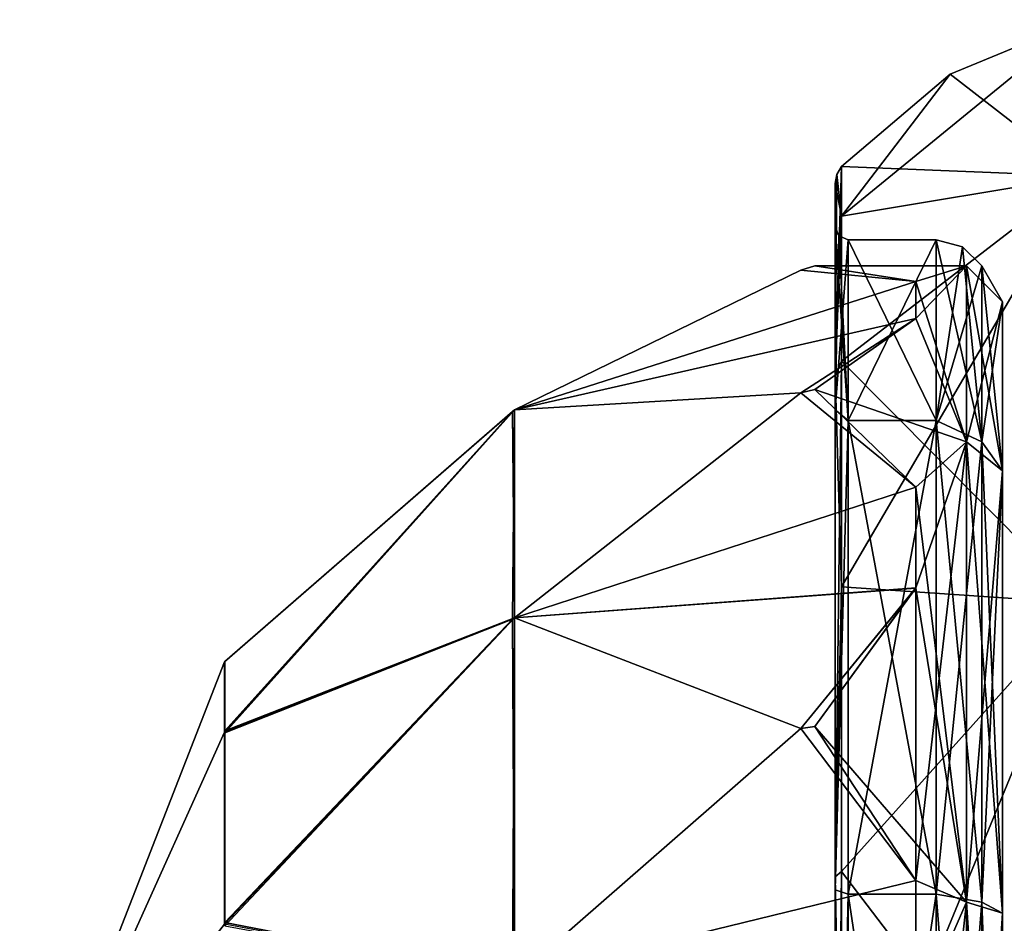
# Model space of a CAD drawing. Header units: millimetres. Extents: x -129 to 0, y -129 to 137.
# Tile 34 of 59: x -120.2 to -112.71, y 42.57 to 49.44. Entities that reach past the tile are written whole.
import ezdxf

# ---------------------------------------------------------------- set-up
doc = ezdxf.new("R2010")
doc.units = ezdxf.units.MM
doc.header["$LTSCALE"] = 65.185185
for name, color, linetype in [('212', 7, 'CONTINUOUS'), ('213', 7, 'CONTINUOUS'), ('214', 7, 'CONTINUOUS'), ('218', 7, 'CONTINUOUS'), ('219', 7, 'CONTINUOUS'), ('224', 7, 'CONTINUOUS'), ('225', 7, 'CONTINUOUS'), ('226', 7, 'CONTINUOUS'), ('227', 7, 'CONTINUOUS'), ('228', 7, 'CONTINUOUS'), ('229', 7, 'CONTINUOUS'), ('240', 7, 'CONTINUOUS'), ('241', 7, 'CONTINUOUS'), ('242', 7, 'CONTINUOUS'), ('243', 7, 'CONTINUOUS'), ('244', 7, 'CONTINUOUS'), ('245', 7, 'CONTINUOUS'), ('258', 7, 'CONTINUOUS'), ('260', 7, 'CONTINUOUS'), ('261', 7, 'CONTINUOUS'), ('262', 7, 'CONTINUOUS'), ('263', 7, 'CONTINUOUS'), ('264', 7, 'CONTINUOUS'), ('272', 7, 'CONTINUOUS'), ('273', 7, 'CONTINUOUS'), ('274', 7, 'CONTINUOUS'), ('275', 7, 'CONTINUOUS'), ('276', 7, 'CONTINUOUS'), ('277', 7, 'CONTINUOUS'), ('278', 7, 'CONTINUOUS'), ('279', 7, 'CONTINUOUS'), ('280', 7, 'CONTINUOUS'), ('283', 7, 'CONTINUOUS'), ('298', 7, 'CONTINUOUS'), ('299', 7, 'CONTINUOUS'), ('300', 7, 'CONTINUOUS'), ('301', 7, 'CONTINUOUS'), ('302', 7, 'CONTINUOUS'), ('303', 7, 'CONTINUOUS'), ('331', 7, 'CONTINUOUS'), ('332', 7, 'CONTINUOUS')]:
    doc.layers.add(name, color=color, linetype=linetype)

msp = doc.modelspace()

# ---------------------------------------------------------------- linework, layer by layer
at = {"layer": '212', "linetype": 'CONTINUOUS'}
for points in [[(-113.9, 46.3949, 4.232), (-113.9, 47.77), (-113.2309, 46.3949, 4.2321), (-113.9, 46.3949, 4.232)], [(-113.2309, 46.3949, 4.2321), (-113.9, 47.77), (-113.2309, 47.77), (-113.2309, 46.3949, 4.2321)], [(-113.9, 42.7949, 6.8476), (-113.9, 46.3949, 4.232), (-113.2309, 42.7949, 6.8476), (-113.9, 42.7949, 6.8476)], [(-113.2309, 42.7949, 6.8476), (-113.9, 46.3949, 4.232), (-113.2309, 46.3949, 4.2321), (-113.2309, 42.7949, 6.8476)], [(-113.9, 38.3451, 6.8476), (-113.9, 42.7949, 6.8476), (-113.2309, 38.3451, 6.8476), (-113.9, 38.3451, 6.8476)], [(-113.2309, 38.3451, 6.8476), (-113.9, 42.7949, 6.8476), (-113.2309, 42.7949, 6.8476), (-113.2309, 38.3451, 6.8476)]]:
    msp.add_3dface(points, dxfattribs=at)
at = {"layer": '213', "linetype": 'CONTINUOUS'}
for points in [[(-114, 46.7407, 4.4823), (-114, 48.1968), (-114, 46.4763, 4.2902), (-114, 46.7407, 4.4823)], [(-114, 48.1968), (-114, 46.7407, -4.4823), (-114, 47.87), (-114, 48.1968)], [(-114, 48.1968), (-114, 47.87), (-114, 46.4763, 4.2902), (-114, 48.1968)], [(-114, 47.87), (-114, 46.7407, -4.4823), (-114, 46.4763, -4.2902), (-114, 47.87)], [(-114, 42.9271, 7.2535), (-114, 46.7407, 4.4823), (-114, 42.8261, 6.9426), (-114, 42.9271, 7.2535)], [(-114, 42.8261, 6.9426), (-114, 46.7407, 4.4823), (-114, 46.4763, 4.2902), (-114, 42.8261, 6.9426)], [(-114, 46.7407, -4.4823), (-114, 42.9271, -7.2535), (-114, 42.8261, -6.9426), (-114, 46.7407, -4.4823)], [(-114, 46.4763, -4.2902), (-114, 46.7407, -4.4823), (-114, 42.8261, -6.9426), (-114, 46.4763, -4.2902)], [(-114, 38.2129, 7.2535), (-114, 42.9271, 7.2535), (-114, 42.8261, 6.9426), (-114, 38.2129, 7.2535)], [(-114, 42.9271, -7.2535), (-114, 38.2129, -7.2535), (-114, 38.3139, -6.9426), (-114, 42.9271, -7.2535)], [(-114, 42.8261, -6.9426), (-114, 42.9271, -7.2535), (-114, 38.3139, -6.9426), (-114, 42.8261, -6.9426)], [(-114, 38.3139, 6.9426), (-114, 38.2129, 7.2535), (-114, 42.8261, 6.9426), (-114, 38.3139, 6.9426)]]:
    msp.add_3dface(points, dxfattribs=at)
at = {"layer": '214', "linetype": 'CONTINUOUS'}
for points in [[(-112.1235, 48.2539, 4.4363), (-112.1235, 49.4425), (-113.9514, 47.9479, 2.3972), (-112.1235, 48.2539, 4.4363)], [(-113.9514, 47.9479, 2.3972), (-112.1235, 49.4425), (-113.1248, 49.0283), (-113.9514, 47.9479, 2.3972)], [(-113.9514, 48.3275), (-113.9514, 47.9479, 2.3972), (-113.1248, 49.0283), (-113.9514, 48.3275)], [(-112.1235, 45.0063, 7.6838), (-112.1235, 48.2539, 4.4363), (-113.9514, 45.1298, 6.276), (-112.1235, 45.0063, 7.6838)], [(-113.9514, 45.1298, 6.276), (-112.1235, 48.2539, 4.4363), (-113.9514, 46.846, 4.5598), (-113.9514, 45.1298, 6.276)], [(-113.9514, 46.846, 4.5598), (-112.1235, 48.2539, 4.4363), (-113.9514, 47.9479, 2.3972), (-113.9514, 46.846, 4.5598)], [(-113.9514, 42.9672, 7.3779), (-112.1235, 45.0063, 7.6838), (-113.9514, 45.1298, 6.276), (-113.9514, 42.9672, 7.3779)], [(-112.1235, 40.57, 8.8725), (-112.1235, 45.0063, 7.6838), (-113.9514, 40.57, 7.7575), (-112.1235, 40.57, 8.8725)], [(-113.9514, 40.57, 7.7575), (-112.1235, 45.0063, 7.6838), (-113.9514, 42.9672, 7.3779), (-113.9514, 40.57, 7.7575)]]:
    msp.add_3dface(points, dxfattribs=at)
at = {"layer": '218', "linetype": 'CONTINUOUS'}
for points in [[(-113.2309, 47.77), (-113.9, 47.77), (-113.9, 46.3949, -4.232), (-113.2309, 47.77)], [(-113.2309, 47.77), (-113.9, 46.3949, -4.232), (-113.2309, 46.3949, -4.232), (-113.2309, 47.77)], [(-113.9, 46.3949, -4.232), (-113.9, 42.7949, -6.8476), (-113.2309, 46.3949, -4.232), (-113.9, 46.3949, -4.232)], [(-113.2309, 46.3949, -4.232), (-113.9, 42.7949, -6.8476), (-113.2309, 42.7949, -6.8476), (-113.2309, 46.3949, -4.232)], [(-113.9, 42.7949, -6.8476), (-113.9, 38.3451, -6.8476), (-113.2309, 42.7949, -6.8476), (-113.9, 42.7949, -6.8476)], [(-113.2309, 42.7949, -6.8476), (-113.9, 38.3451, -6.8476), (-113.2309, 38.3451, -6.8476), (-113.2309, 42.7949, -6.8476)]]:
    msp.add_3dface(points, dxfattribs=at)
at = {"layer": '219', "linetype": 'CONTINUOUS'}
for points in [[(-113.1248, 49.0283), (-112.1235, 49.4425), (-112.1235, 48.2539, -4.4363), (-113.1248, 49.0283)], [(-113.9514, 48.3275), (-113.1248, 49.0283), (-112.1235, 48.2539, -4.4363), (-113.9514, 48.3275)], [(-113.9514, 48.3275), (-112.1235, 48.2539, -4.4363), (-113.9514, 47.9479, -2.3972), (-113.9514, 48.3275)], [(-112.1235, 48.2539, -4.4363), (-112.1235, 45.0063, -7.6838), (-113.9514, 46.846, -4.5598), (-112.1235, 48.2539, -4.4363)], [(-113.9514, 47.9479, -2.3972), (-112.1235, 48.2539, -4.4363), (-113.9514, 46.846, -4.5598), (-113.9514, 47.9479, -2.3972)], [(-113.9514, 46.846, -4.5598), (-112.1235, 45.0063, -7.6838), (-113.9514, 45.1298, -6.276), (-113.9514, 46.846, -4.5598)], [(-113.9514, 45.1298, -6.276), (-112.1235, 45.0063, -7.6838), (-113.9514, 42.9672, -7.3779), (-113.9514, 45.1298, -6.276)], [(-112.1235, 45.0063, -7.6838), (-112.1235, 40.57, -8.8725), (-113.9514, 42.9672, -7.3779), (-112.1235, 45.0063, -7.6838)], [(-113.9514, 42.9672, -7.3779), (-112.1235, 40.57, -8.8725), (-113.9514, 40.57, -7.7575), (-113.9514, 42.9672, -7.3779)]]:
    msp.add_3dface(points, dxfattribs=at)
at = {"layer": '224', "linetype": 'CONTINUOUS'}
for points in [[(-113.2309, 47.77), (-113.2309, 46.3949, -4.232), (-113.0309, 47.7164), (-113.2309, 47.77)], [(-113.0309, 47.7164), (-113.2309, 46.3949, -4.232), (-112.8845, 47.57), (-113.0309, 47.7164)], [(-112.8845, 47.57), (-113.2309, 46.3949, -4.232), (-112.8845, 46.2331, -4.1145), (-112.8845, 47.57)], [(-113.2309, 46.3949, -4.232), (-113.2309, 42.7949, -6.8476), (-112.8845, 46.2331, -4.1145), (-113.2309, 46.3949, -4.232)], [(-112.8845, 46.2331, -4.1145), (-113.2309, 42.7949, -6.8476), (-112.8845, 42.7331, -6.6574), (-112.8845, 46.2331, -4.1145)], [(-113.2309, 42.7949, -6.8476), (-113.2309, 38.3451, -6.8476), (-112.8845, 42.7331, -6.6574), (-113.2309, 42.7949, -6.8476)], [(-112.8845, 42.7331, -6.6574), (-113.2309, 38.3451, -6.8476), (-112.8845, 38.4069, -6.6574), (-112.8845, 42.7331, -6.6574)]]:
    msp.add_3dface(points, dxfattribs=at)
at = {"layer": '225', "linetype": 'CONTINUOUS'}
for points in [[(-113.2309, 46.3949, 4.2321), (-113.2309, 47.77), (-112.8845, 46.2331, 4.1145), (-113.2309, 46.3949, 4.2321)], [(-113.2309, 47.77), (-113.0309, 47.7164), (-112.8845, 46.2331, 4.1145), (-113.2309, 47.77)], [(-113.0309, 47.7164), (-112.8845, 47.57), (-112.8845, 46.2331, 4.1145), (-113.0309, 47.7164)], [(-113.2309, 42.7949, 6.8476), (-113.2309, 46.3949, 4.2321), (-112.8845, 42.7331, 6.6574), (-113.2309, 42.7949, 6.8476)], [(-112.8845, 42.7331, 6.6574), (-113.2309, 46.3949, 4.2321), (-112.8845, 46.2331, 4.1145), (-112.8845, 42.7331, 6.6574)], [(-113.2309, 38.3451, 6.8476), (-113.2309, 42.7949, 6.8476), (-112.8845, 38.4069, 6.6574), (-113.2309, 38.3451, 6.8476)], [(-112.8845, 38.4069, 6.6574), (-113.2309, 42.7949, 6.8476), (-112.8845, 42.7331, 6.6574), (-112.8845, 38.4069, 6.6574)]]:
    msp.add_3dface(points, dxfattribs=at)
at = {"layer": '226', "linetype": 'CONTINUOUS'}
for points in [[(-113.9514, 48.3275), (-113.9514, 47.9479, -2.3972), (-113.9875, 48.2666), (-113.9514, 48.3275)], [(-113.9514, 47.9479, -2.3972), (-114, 48.1968), (-113.9875, 48.2666), (-113.9514, 47.9479, -2.3972)], [(-114, 46.7407, -4.4823), (-114, 48.1968), (-113.9514, 47.9479, -2.3972), (-114, 46.7407, -4.4823)], [(-114, 46.7407, -4.4823), (-113.9514, 47.9479, -2.3972), (-113.9514, 46.846, -4.5598), (-114, 46.7407, -4.4823)], [(-114, 46.7407, -4.4823), (-113.9514, 46.846, -4.5598), (-113.9514, 45.1298, -6.276), (-114, 46.7407, -4.4823)], [(-114, 42.9271, -7.2535), (-114, 46.7407, -4.4823), (-113.9514, 45.1298, -6.276), (-114, 42.9271, -7.2535)], [(-114, 42.9271, -7.2535), (-113.9514, 45.1298, -6.276), (-113.9514, 42.9672, -7.3779), (-114, 42.9271, -7.2535)], [(-114, 42.9271, -7.2535), (-113.9514, 42.9672, -7.3779), (-113.9514, 40.57, -7.7575), (-114, 42.9271, -7.2535)], [(-114, 38.2129, -7.2535), (-114, 42.9271, -7.2535), (-113.9514, 38.1728, -7.3779), (-114, 38.2129, -7.2535)], [(-114, 42.9271, -7.2535), (-113.9514, 40.57, -7.7575), (-113.9514, 38.1728, -7.3779), (-114, 42.9271, -7.2535)]]:
    msp.add_3dface(points, dxfattribs=at)
at = {"layer": '227', "linetype": 'CONTINUOUS'}
for points in [[(-114, 46.7407, 4.4823), (-113.9514, 47.9479, 2.3972), (-113.9514, 48.3275), (-114, 46.7407, 4.4823)], [(-114, 46.7407, 4.4823), (-113.9514, 48.3275), (-113.9875, 48.2666), (-114, 46.7407, 4.4823)], [(-114, 48.1968), (-114, 46.7407, 4.4823), (-113.9875, 48.2666), (-114, 48.1968)], [(-114, 46.7407, 4.4823), (-113.9514, 46.846, 4.5598), (-113.9514, 47.9479, 2.3972), (-114, 46.7407, 4.4823)], [(-114, 46.7407, 4.4823), (-114, 42.9271, 7.2535), (-113.9514, 46.846, 4.5598), (-114, 46.7407, 4.4823)], [(-114, 42.9271, 7.2535), (-113.9514, 45.1298, 6.276), (-113.9514, 46.846, 4.5598), (-114, 42.9271, 7.2535)], [(-114, 42.9271, 7.2535), (-113.9514, 42.9672, 7.3779), (-113.9514, 45.1298, 6.276), (-114, 42.9271, 7.2535)], [(-114, 42.9271, 7.2535), (-114, 38.2129, 7.2535), (-113.9514, 42.9672, 7.3779), (-114, 42.9271, 7.2535)], [(-114, 38.2129, 7.2535), (-113.9514, 40.57, 7.7575), (-113.9514, 42.9672, 7.3779), (-114, 38.2129, 7.2535)]]:
    msp.add_3dface(points, dxfattribs=at)
at = {"layer": '228', "linetype": 'CONTINUOUS'}
for points in [[(-114, 47.87), (-114, 46.4763, -4.2902), (-113.9707, 47.7993), (-114, 47.87)], [(-114, 46.4763, -4.2902), (-113.9, 47.77), (-113.9707, 47.7993), (-114, 46.4763, -4.2902)], [(-113.9, 47.77), (-114, 46.4763, -4.2902), (-113.9, 46.3949, -4.232), (-113.9, 47.77)], [(-114, 46.4763, -4.2902), (-114, 42.8261, -6.9426), (-113.9, 46.3949, -4.232), (-114, 46.4763, -4.2902)], [(-114, 42.8261, -6.9426), (-113.9, 42.7949, -6.8476), (-113.9, 46.3949, -4.232), (-114, 42.8261, -6.9426)], [(-114, 42.8261, -6.9426), (-114, 38.3139, -6.9426), (-113.9, 42.7949, -6.8476), (-114, 42.8261, -6.9426)], [(-114, 38.3139, -6.9426), (-113.9, 38.3451, -6.8476), (-113.9, 42.7949, -6.8476), (-114, 38.3139, -6.9426)]]:
    msp.add_3dface(points, dxfattribs=at)
at = {"layer": '229', "linetype": 'CONTINUOUS'}
for points in [[(-114, 47.87), (-113.9, 46.3949, 4.232), (-114, 46.4763, 4.2902), (-114, 47.87)], [(-113.9, 46.3949, 4.232), (-114, 47.87), (-113.9707, 47.7993), (-113.9, 46.3949, 4.232)], [(-113.9, 47.77), (-113.9, 46.3949, 4.232), (-113.9707, 47.7993), (-113.9, 47.77)], [(-113.9, 46.3949, 4.232), (-114, 42.8261, 6.9426), (-114, 46.4763, 4.2902), (-113.9, 46.3949, 4.232)], [(-113.9, 46.3949, 4.232), (-113.9, 42.7949, 6.8476), (-114, 42.8261, 6.9426), (-113.9, 46.3949, 4.232)], [(-113.9, 42.7949, 6.8476), (-113.9, 38.3451, 6.8476), (-114, 42.8261, 6.9426), (-113.9, 42.7949, 6.8476)], [(-113.9, 38.3451, 6.8476), (-114, 38.3139, 6.9426), (-114, 42.8261, 6.9426), (-113.9, 38.3451, 6.8476)]]:
    msp.add_3dface(points, dxfattribs=at)
at = {"layer": '240', "color": 7, "linetype": 'CONTINUOUS'}
for points in [[(-114.2605, 46.6053, 3.4845), (-116.4379, 44.8942, 4.3242), (-113.3858, 45.8876, 4.5522), (-114.2605, 46.6053, 3.4845)], [(-114.1547, 46.6322, 3.5), (-114.2605, 46.6053, 3.4845), (-113.3858, 45.8876, 4.5522), (-114.1547, 46.6322, 3.5)], [(-113.3858, 45.8876, 4.5522), (-116.4379, 44.8942, 4.3242), (-113.3858, 45.1222, 5.3176), (-113.3858, 45.8876, 4.5522)], [(-116.4379, 44.8942, 4.3242), (-114.2605, 44.0545, 6.0353), (-113.3858, 45.1222, 5.3176), (-116.4379, 44.8942, 4.3242)], [(-113.3858, 45.1222, 5.3176), (-114.2605, 44.0545, 6.0353), (-114.1547, 44.07, 6.0622), (-113.3858, 45.1222, 5.3176)]]:
    msp.add_3dface(points, dxfattribs=at)
at = {"layer": '241', "color": 7, "linetype": 'CONTINUOUS'}
for points in [[(-114.1547, 47.57), (-114.2605, 47.539), (-113.3858, 47.4513, 1.2835), (-114.1547, 47.57)], [(-114.2605, 47.539), (-116.4379, 46.477, 1.5828), (-113.3858, 47.4513, 1.2835), (-114.2605, 47.539)], [(-113.3858, 47.4513, 1.2835), (-116.4379, 46.477, 1.5828), (-113.3858, 47.1712, 2.3291), (-113.3858, 47.4513, 1.2835)], [(-116.4379, 46.477, 1.5828), (-114.2605, 46.6053, 3.4845), (-113.3858, 47.1712, 2.3291), (-116.4379, 46.477, 1.5828)], [(-114.2605, 46.6053, 3.4845), (-114.1547, 46.6322, 3.5), (-113.3858, 47.1712, 2.3291), (-114.2605, 46.6053, 3.4845)]]:
    msp.add_3dface(points, dxfattribs=at)
at = {"layer": '242', "color": 7, "linetype": 'CONTINUOUS'}
for points in [[(-114.1547, 47.57), (-113, 47.57), (-113.3858, 47.4513, -1.2835), (-114.1547, 47.57)], [(-113, 47.57), (-113, 46.233, -4.1147), (-113.3858, 47.4513, -1.2835), (-113, 47.57)], [(-113.3858, 47.4513, -1.2835), (-113, 46.233, -4.1147), (-113.3858, 47.1712, -2.3291), (-113.3858, 47.4513, -1.2835)], [(-113.3858, 47.1712, -2.3291), (-113, 46.233, -4.1147), (-114.1547, 46.6322, -3.5), (-113.3858, 47.1712, -2.3291)], [(-114.1547, 46.6322, -3.5), (-113, 46.233, -4.1147), (-113.3865, 45.8892, -4.5504), (-114.1547, 46.6322, -3.5)], [(-113, 46.233, -4.1147), (-113, 42.7331, -6.6574), (-113.3865, 45.8892, -4.5504), (-113, 46.233, -4.1147)], [(-113.3865, 45.8892, -4.5504), (-113, 42.7331, -6.6574), (-113.3866, 45.1201, -5.3194), (-113.3865, 45.8892, -4.5504)], [(-113.3866, 45.1201, -5.3194), (-113, 42.7331, -6.6574), (-114.1547, 44.07, -6.0622), (-113.3866, 45.1201, -5.3194)], [(-114.1547, 44.07, -6.0622), (-113, 42.7331, -6.6574), (-113.3858, 42.8991, -6.6012), (-114.1547, 44.07, -6.0622)], [(-113.3858, 42.8991, -6.6012), (-113, 42.7331, -6.6574), (-113.3858, 41.8535, -6.8813), (-113.3858, 42.8991, -6.6012)], [(-113, 42.7331, -6.6574), (-113, 38.4068, -6.6574), (-113.3858, 41.8535, -6.8813), (-113, 42.7331, -6.6574)]]:
    msp.add_3dface(points, dxfattribs=at)
at = {"layer": '243', "color": 7, "linetype": 'CONTINUOUS'}
for points in [[(-114.1547, 47.57), (-113.3858, 47.4513, 1.2835), (-113, 47.57), (-114.1547, 47.57)], [(-113.3858, 47.4513, 1.2835), (-113.3858, 47.1712, 2.3291), (-113, 47.57), (-113.3858, 47.4513, 1.2835)], [(-113, 47.57), (-113.3858, 47.1712, 2.3291), (-113, 46.2332, 4.1144), (-113, 47.57)], [(-113.3858, 47.1712, 2.3291), (-114.1547, 46.6322, 3.5), (-113, 46.2332, 4.1144), (-113.3858, 47.1712, 2.3291)], [(-114.1547, 46.6322, 3.5), (-113.3858, 45.8876, 4.5522), (-113, 46.2332, 4.1144), (-114.1547, 46.6322, 3.5)], [(-113.3858, 45.8876, 4.5522), (-113.3858, 45.1222, 5.3176), (-113, 46.2332, 4.1144), (-113.3858, 45.8876, 4.5522)], [(-113.3858, 45.1222, 5.3176), (-113.3858, 42.8991, 6.6012), (-113, 46.2332, 4.1144), (-113.3858, 45.1222, 5.3176)], [(-113, 46.2332, 4.1144), (-113.3858, 42.8991, 6.6012), (-113, 42.7332, 6.6574), (-113, 46.2332, 4.1144)], [(-113.3858, 45.1222, 5.3176), (-114.1547, 44.07, 6.0622), (-113.3858, 42.8991, 6.6012), (-113.3858, 45.1222, 5.3176)], [(-113.3858, 42.8991, 6.6012), (-113.3858, 41.8535, 6.8813), (-113, 42.7332, 6.6574), (-113.3858, 42.8991, 6.6012)], [(-113.3858, 41.8535, 6.8813), (-113.3858, 39.2865, 6.8813), (-113, 42.7332, 6.6574), (-113.3858, 41.8535, 6.8813)], [(-113, 42.7332, 6.6574), (-113.3858, 39.2865, 6.8813), (-113, 38.4069, 6.6574), (-113, 42.7332, 6.6574)]]:
    msp.add_3dface(points, dxfattribs=at)
at = {"layer": '244', "color": 7, "linetype": 'CONTINUOUS'}
for points in [[(-113.3858, 42.8991, 6.6012), (-114.2605, 44.0545, 6.0353), (-116.4379, 42.1528, 5.907), (-113.3858, 42.8991, 6.6012)], [(-114.1547, 44.07, 6.0622), (-114.2605, 44.0545, 6.0353), (-113.3858, 42.8991, 6.6012), (-114.1547, 44.07, 6.0622)], [(-113.3858, 41.8535, 6.8813), (-113.3858, 42.8991, 6.6012), (-116.4379, 42.1528, 5.907), (-113.3858, 41.8535, 6.8813)]]:
    msp.add_3dface(points, dxfattribs=at)
at = {"layer": '245', "color": 7, "linetype": 'CONTINUOUS'}
msp.add_3dface([(-114.2605, 44.0545, 6.0353), (-116.4379, 44.8942, 4.3242), (-116.4379, 42.1528, 5.907), (-114.2605, 44.0545, 6.0353)], dxfattribs=at)
at = {"layer": '258', "color": 7, "linetype": 'CONTINUOUS'}
for points in [[(-114.2605, 44.0545, -6.0353), (-113.3858, 42.8991, -6.6012), (-116.4379, 42.1528, -5.907), (-114.2605, 44.0545, -6.0353)], [(-114.1547, 44.07, -6.0622), (-113.3858, 42.8991, -6.6012), (-114.2605, 44.0545, -6.0353), (-114.1547, 44.07, -6.0622)], [(-113.3858, 42.8991, -6.6012), (-113.3858, 41.8535, -6.8813), (-116.4379, 42.1528, -5.907), (-113.3858, 42.8991, -6.6012)]]:
    msp.add_3dface(points, dxfattribs=at)
at = {"layer": '260', "color": 7, "linetype": 'CONTINUOUS'}
for points in [[(-114.2605, 46.6053, -3.4845), (-113.3865, 45.8892, -4.5504), (-116.4379, 44.8942, -4.3242), (-114.2605, 46.6053, -3.4845)], [(-114.1547, 46.6322, -3.5), (-113.3865, 45.8892, -4.5504), (-114.2605, 46.6053, -3.4845), (-114.1547, 46.6322, -3.5)], [(-113.3865, 45.8892, -4.5504), (-113.3866, 45.1201, -5.3194), (-116.4379, 44.8942, -4.3242), (-113.3865, 45.8892, -4.5504)], [(-113.3866, 45.1201, -5.3194), (-114.2605, 44.0545, -6.0353), (-116.4379, 44.8942, -4.3242), (-113.3866, 45.1201, -5.3194)], [(-113.3866, 45.1201, -5.3194), (-114.1547, 44.07, -6.0622), (-114.2605, 44.0545, -6.0353), (-113.3866, 45.1201, -5.3194)]]:
    msp.add_3dface(points, dxfattribs=at)
at = {"layer": '261', "color": 7, "linetype": 'CONTINUOUS'}
msp.add_3dface([(-114.2605, 44.0545, -6.0353), (-116.4379, 42.1528, -5.907), (-116.4379, 44.8942, -4.3242), (-114.2605, 44.0545, -6.0353)], dxfattribs=at)
at = {"layer": '262', "color": 7, "linetype": 'CONTINUOUS'}
for points in [[(-114.2605, 47.539), (-114.1547, 47.57), (-113.3858, 47.4513, -1.2835), (-114.2605, 47.539)], [(-114.2605, 47.539), (-113.3858, 47.4513, -1.2835), (-116.4379, 46.477, -1.5828), (-114.2605, 47.539)], [(-113.3858, 47.4513, -1.2835), (-113.3858, 47.1712, -2.3291), (-116.4379, 46.477, -1.5828), (-113.3858, 47.4513, -1.2835)], [(-113.3858, 47.1712, -2.3291), (-114.2605, 46.6053, -3.4845), (-116.4379, 46.477, -1.5828), (-113.3858, 47.1712, -2.3291)], [(-113.3858, 47.1712, -2.3291), (-114.1547, 46.6322, -3.5), (-114.2605, 46.6053, -3.4845), (-113.3858, 47.1712, -2.3291)]]:
    msp.add_3dface(points, dxfattribs=at)
at = {"layer": '263', "color": 7, "linetype": 'CONTINUOUS'}
msp.add_3dface([(-114.2605, 46.6053, -3.4845), (-116.4379, 44.8942, -4.3242), (-116.4379, 46.477, -1.5828), (-114.2605, 46.6053, -3.4845)], dxfattribs=at)
at = {"layer": '264', "color": 7, "linetype": 'CONTINUOUS'}
msp.add_3dface([(-116.4379, 44.8942, 4.3242), (-114.2605, 46.6053, 3.4845), (-116.4379, 46.477, 1.5828), (-116.4379, 44.8942, 4.3242)], dxfattribs=at)
at = {"layer": '272', "color": 7, "linetype": 'CONTINUOUS'}
for points in [[(-116.4534, 44.8845, -4.3145), (-116.4379, 42.1528, -5.907), (-118.6402, 42.5798, -3.45), (-116.4534, 44.8845, -4.3145)], [(-116.4379, 44.8942, -4.3242), (-116.4379, 42.1528, -5.907), (-116.4534, 44.8845, -4.3145), (-116.4379, 44.8942, -4.3242)], [(-118.6402, 42.5798, -3.45), (-116.4379, 42.1528, -5.907), (-118.6426, 42.5653, -3.4559), (-118.6402, 42.5798, -3.45)]]:
    msp.add_3dface(points, dxfattribs=at)
at = {"layer": '273', "color": 7, "linetype": 'CONTINUOUS'}
msp.add_3dface([(-116.4379, 46.477, 1.5828), (-114.2605, 47.539), (-116.4379, 46.477, -1.5828), (-116.4379, 46.477, 1.5828)], dxfattribs=at)
at = {"layer": '274', "color": 7, "linetype": 'CONTINUOUS'}
for points in [[(-116.4534, 46.4637, -1.5792), (-116.4379, 44.8942, -4.3242), (-118.6402, 44.0355, -1.9829), (-116.4534, 46.4637, -1.5792)], [(-116.4379, 46.477, -1.5828), (-116.4379, 44.8942, -4.3242), (-116.4534, 46.4637, -1.5792), (-116.4379, 46.477, -1.5828)], [(-118.6402, 44.0355, -1.9829), (-116.4379, 44.8942, -4.3242), (-118.6426, 44.0259, -1.9953), (-118.6402, 44.0355, -1.9829)], [(-118.6426, 44.0259, -1.9953), (-116.4379, 44.8942, -4.3242), (-118.6402, 44.02, -2.0098), (-118.6426, 44.0259, -1.9953)], [(-116.4379, 44.8942, -4.3242), (-116.4534, 44.8845, -4.3145), (-118.6402, 44.02, -2.0098), (-116.4379, 44.8942, -4.3242)]]:
    msp.add_3dface(points, dxfattribs=at)
at = {"layer": '275', "color": 7, "linetype": 'CONTINUOUS'}
for points in [[(-118.6402, 42.5529, 3.4655), (-116.4379, 44.8942, 4.3242), (-118.6426, 42.5653, 3.4559), (-118.6402, 42.5529, 3.4655)], [(-118.6426, 42.5653, 3.4559), (-116.4379, 44.8942, 4.3242), (-118.6402, 42.5798, 3.45), (-118.6426, 42.5653, 3.4559)], [(-116.4534, 42.1492, 5.8937), (-116.4379, 44.8942, 4.3242), (-118.6402, 42.5529, 3.4655), (-116.4534, 42.1492, 5.8937)], [(-118.6402, 42.5798, 3.45), (-116.4379, 44.8942, 4.3242), (-116.4534, 44.8845, 4.3145), (-118.6402, 42.5798, 3.45)], [(-116.4379, 42.1528, 5.907), (-116.4379, 44.8942, 4.3242), (-116.4534, 42.1492, 5.8937), (-116.4379, 42.1528, 5.907)]]:
    msp.add_3dface(points, dxfattribs=at)
at = {"layer": '276', "color": 7, "linetype": 'CONTINUOUS'}
for points in [[(-118.6402, 44.02, 2.0098), (-116.4379, 46.477, 1.5828), (-118.6426, 44.0259, 1.9953), (-118.6402, 44.02, 2.0098)], [(-118.6426, 44.0259, 1.9953), (-116.4379, 46.477, 1.5828), (-118.6402, 44.0355, 1.9829), (-118.6426, 44.0259, 1.9953)], [(-116.4534, 44.8845, 4.3145), (-116.4379, 46.477, 1.5828), (-118.6402, 44.02, 2.0098), (-116.4534, 44.8845, 4.3145)], [(-118.6402, 44.0355, 1.9829), (-116.4379, 46.477, 1.5828), (-116.4534, 46.4637, 1.5792), (-118.6402, 44.0355, 1.9829)], [(-116.4379, 44.8942, 4.3242), (-116.4379, 46.477, 1.5828), (-116.4534, 44.8845, 4.3145), (-116.4379, 44.8942, 4.3242)]]:
    msp.add_3dface(points, dxfattribs=at)
at = {"layer": '277', "color": 7, "linetype": 'CONTINUOUS'}
for points in [[(-118.6426, 42.5653, 3.4559), (-118.6426, 44.0259, 1.9953), (-120.2, 40.57), (-118.6426, 42.5653, 3.4559)], [(-118.6426, 42.5653, 3.4559), (-118.6402, 42.5798, 3.45), (-118.6426, 44.0259, 1.9953), (-118.6426, 42.5653, 3.4559)], [(-118.6402, 42.5798, 3.45), (-118.6402, 44.02, 2.0098), (-118.6426, 44.0259, 1.9953), (-118.6402, 42.5798, 3.45)]]:
    msp.add_3dface(points, dxfattribs=at)
at = {"layer": '278', "color": 7, "linetype": 'CONTINUOUS'}
for points in [[(-120.2, 40.57), (-118.6426, 44.0259, 1.9953), (-118.6426, 44.5606), (-120.2, 40.57)], [(-118.6426, 44.5606), (-118.6402, 44.0355, 1.9829), (-118.6402, 44.5627, 0.0155), (-118.6426, 44.5606)], [(-118.6426, 44.0259, 1.9953), (-118.6402, 44.0355, 1.9829), (-118.6426, 44.5606), (-118.6426, 44.0259, 1.9953)]]:
    msp.add_3dface(points, dxfattribs=at)
at = {"layer": '279', "color": 7, "linetype": 'CONTINUOUS'}
msp.add_3dface([(-118.6402, 44.0355, 1.9829), (-116.4534, 46.4637, 1.5792), (-118.6402, 44.5627, 0.0155), (-118.6402, 44.0355, 1.9829)], dxfattribs=at)
at = {"layer": '280', "color": 7, "linetype": 'CONTINUOUS'}
for points in [[(-116.4379, 46.477, -1.5828), (-118.6426, 44.5606), (-118.6402, 44.5627, 0.0155), (-116.4379, 46.477, -1.5828)], [(-118.6426, 44.5606), (-116.4379, 46.477, -1.5828), (-118.6402, 44.5627, -0.0155), (-118.6426, 44.5606)], [(-116.4379, 46.477, -1.5828), (-116.4534, 46.4637, -1.5792), (-118.6402, 44.5627, -0.0155), (-116.4379, 46.477, -1.5828)], [(-116.4534, 46.4637, 1.5792), (-116.4379, 46.477, -1.5828), (-118.6402, 44.5627, 0.0155), (-116.4534, 46.4637, 1.5792)], [(-116.4379, 46.477, 1.5828), (-116.4379, 46.477, -1.5828), (-116.4534, 46.4637, 1.5792), (-116.4379, 46.477, 1.5828)]]:
    msp.add_3dface(points, dxfattribs=at)
at = {"layer": '283', "color": 7, "linetype": 'CONTINUOUS'}
msp.add_3dface([(-118.6402, 42.5798, 3.45), (-116.4534, 44.8845, 4.3145), (-118.6402, 44.02, 2.0098), (-118.6402, 42.5798, 3.45)], dxfattribs=at)
at = {"layer": '298', "color": 7, "linetype": 'CONTINUOUS'}
msp.add_3dface([(-116.4534, 44.8845, -4.3145), (-118.6402, 42.5798, -3.45), (-118.6402, 44.02, -2.0098), (-116.4534, 44.8845, -4.3145)], dxfattribs=at)
at = {"layer": '299', "color": 7, "linetype": 'CONTINUOUS'}
for points in [[(-118.6426, 44.0259, -1.9953), (-118.6426, 42.5653, -3.4559), (-120.2, 40.57), (-118.6426, 44.0259, -1.9953)], [(-118.6426, 42.5653, -3.4559), (-118.6426, 44.0259, -1.9953), (-118.6402, 44.02, -2.0098), (-118.6426, 42.5653, -3.4559)], [(-118.6402, 42.5798, -3.45), (-118.6426, 42.5653, -3.4559), (-118.6402, 44.02, -2.0098), (-118.6402, 42.5798, -3.45)]]:
    msp.add_3dface(points, dxfattribs=at)
at = {"layer": '300', "color": 7, "linetype": 'CONTINUOUS'}
msp.add_3dface([(-116.4534, 46.4637, -1.5792), (-118.6402, 44.0355, -1.9829), (-118.6402, 44.5627, -0.0155), (-116.4534, 46.4637, -1.5792)], dxfattribs=at)
at = {"layer": '301', "color": 7, "linetype": 'CONTINUOUS'}
for points in [[(-118.6426, 44.0259, -1.9953), (-120.2, 40.57), (-118.6426, 44.5606), (-118.6426, 44.0259, -1.9953)], [(-118.6402, 44.0355, -1.9829), (-118.6426, 44.0259, -1.9953), (-118.6402, 44.5627, -0.0155), (-118.6402, 44.0355, -1.9829)], [(-118.6426, 44.0259, -1.9953), (-118.6426, 44.5606), (-118.6402, 44.5627, -0.0155), (-118.6426, 44.0259, -1.9953)]]:
    msp.add_3dface(points, dxfattribs=at)
at = {"layer": '302', "color": 7, "linetype": 'CONTINUOUS'}
for points in [[(-113, 46.233, -4.1147), (-113, 47.57), (-112.7268, 46.0121, -3.9539), (-113, 46.233, -4.1147)], [(-113, 47.57), (-112.7268, 47.2968), (-112.7268, 46.0121, -3.9539), (-113, 47.57)], [(-113, 42.7331, -6.6574), (-113, 46.233, -4.1147), (-112.7268, 42.6487, -6.3976), (-113, 42.7331, -6.6574)], [(-112.7268, 42.6487, -6.3976), (-113, 46.233, -4.1147), (-112.7268, 46.0121, -3.9539), (-112.7268, 42.6487, -6.3976)], [(-113, 38.4068, -6.6574), (-113, 42.7331, -6.6574), (-112.7268, 38.4913, -6.3976), (-113, 38.4068, -6.6574)], [(-112.7268, 38.4913, -6.3976), (-113, 42.7331, -6.6574), (-112.7268, 42.6487, -6.3976), (-112.7268, 38.4913, -6.3976)]]:
    msp.add_3dface(points, dxfattribs=at)
at = {"layer": '303', "color": 7, "linetype": 'CONTINUOUS'}
for points in [[(-113, 47.57), (-113, 46.2332, 4.1144), (-112.7268, 47.2968), (-113, 47.57)], [(-112.7268, 47.2968), (-113, 46.2332, 4.1144), (-112.7268, 46.0121, 3.9539), (-112.7268, 47.2968)], [(-113, 46.2332, 4.1144), (-113, 42.7332, 6.6574), (-112.7268, 46.0121, 3.9539), (-113, 46.2332, 4.1144)], [(-112.7268, 46.0121, 3.9539), (-113, 42.7332, 6.6574), (-112.7268, 42.6487, 6.3976), (-112.7268, 46.0121, 3.9539)], [(-113, 42.7332, 6.6574), (-113, 38.4069, 6.6574), (-112.7268, 42.6487, 6.3976), (-113, 42.7332, 6.6574)], [(-112.7268, 42.6487, 6.3976), (-113, 38.4069, 6.6574), (-112.7268, 38.4913, 6.3976), (-112.7268, 42.6487, 6.3976)]]:
    msp.add_3dface(points, dxfattribs=at)
at = {"layer": '331', "linetype": 'CONTINUOUS'}
for points in [[(-112.8845, 46.2331, 4.1145), (-112.8845, 47.57), (-112.7268, 46.0121, 3.9539), (-112.8845, 46.2331, 4.1145)], [(-112.8845, 47.57), (-112.7268, 47.2968), (-112.7268, 46.0121, 3.9539), (-112.8845, 47.57)], [(-112.8845, 42.7331, 6.6574), (-112.8845, 46.2331, 4.1145), (-112.7268, 42.6487, 6.3976), (-112.8845, 42.7331, 6.6574)], [(-112.8845, 46.2331, 4.1145), (-112.7268, 46.0121, 3.9539), (-112.7268, 42.6487, 6.3976), (-112.8845, 46.2331, 4.1145)], [(-112.8845, 38.4069, 6.6574), (-112.8845, 42.7331, 6.6574), (-112.7268, 38.4913, 6.3976), (-112.8845, 38.4069, 6.6574)], [(-112.8845, 42.7331, 6.6574), (-112.7268, 42.6487, 6.3976), (-112.7268, 38.4913, 6.3976), (-112.8845, 42.7331, 6.6574)]]:
    msp.add_3dface(points, dxfattribs=at)
at = {"layer": '332', "linetype": 'CONTINUOUS'}
for points in [[(-112.8845, 47.57), (-112.8845, 46.2331, -4.1145), (-112.7268, 47.2968), (-112.8845, 47.57)], [(-112.7268, 47.2968), (-112.8845, 46.2331, -4.1145), (-112.7268, 46.0121, -3.9539), (-112.7268, 47.2968)], [(-112.8845, 46.2331, -4.1145), (-112.8845, 42.7331, -6.6574), (-112.7268, 46.0121, -3.9539), (-112.8845, 46.2331, -4.1145)], [(-112.8845, 42.7331, -6.6574), (-112.7268, 42.6487, -6.3976), (-112.7268, 46.0121, -3.9539), (-112.8845, 42.7331, -6.6574)], [(-112.8845, 42.7331, -6.6574), (-112.8845, 38.4069, -6.6574), (-112.7268, 42.6487, -6.3976), (-112.8845, 42.7331, -6.6574)], [(-112.8845, 38.4069, -6.6574), (-112.7268, 38.4913, -6.3976), (-112.7268, 42.6487, -6.3976), (-112.8845, 38.4069, -6.6574)]]:
    msp.add_3dface(points, dxfattribs=at)

doc.saveas('drawing.dxf')
